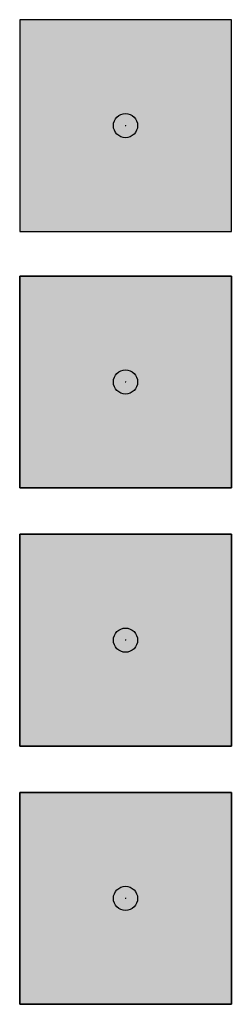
# Model space of a CAD drawing. Header units: millimetres. Extents: x -20879 to 80472, y -12121 to 39016.
# Tile 31 of 63: x 18211 to 18911, y 14874 to 18128. Entities that reach past the tile are written whole.
import ezdxf

# ---------------------------------------------------------------- set-up
doc = ezdxf.new("R2010")
doc.units = ezdxf.units.MM
doc.layers.add('DVD-VB-V_TEXT', color=7, linetype='Continuous')
doc.layers.add('FL6411--_EHBO', color=7, linetype='Continuous')
doc.layers.add('RVB-VB-V_Aanwijslijn', color=7, linetype='Continuous', true_color=0xff0001)
doc.styles.add('DVD_ALG 1.8mm_RE', font='arial.ttf', dxfattribs={"height": 1.8})

# ---------------------------------------------------------------- blocks, each defined once
blk = doc.blocks.new('RVB_EHBO_015_Icon')
at = {"layer": 'FL6411--_EHBO', "linetype": 'Continuous', "lineweight": 0, "true_color": 0x008542}
h = blk.add_hatch(color=116, dxfattribs=at)
h.paths.add_polyline_path([(-3.5, -3.5), (3.5, -3.5), (3.5, 3.5), (-3.5, 3.5)])
h.paths.add_polyline_path([(-1.937, 3.112), (-1.59, 3.112), (-1.59, 2.529), (1.59, 2.529), (1.59, 3.112), (1.937, 3.112), (1.937, -3.112), (1.59, -3.112), (1.59, -2.529), (-1.59, -2.529), (-1.59, -3.112), (-1.937, -3.112)], flags=16)
h.paths.add_polyline_path([(-1.59, 2.183), (1.59, 2.183), (1.59, 1.351), (-1.59, 1.351)], flags=0)
h.paths.add_polyline_path([(-1.59, 1.005), (1.59, 1.005), (1.59, 0.173), (-1.59, 0.173)], flags=0)
h.paths.add_polyline_path([(-1.59, -0.173), (1.59, -0.173), (1.59, -1.005), (-1.59, -1.005)], flags=0)
h.paths.add_polyline_path([(-1.59, -1.351), (1.59, -1.351), (1.59, -2.183), (-1.59, -2.183)], flags=0)
at = {"layer": 'FL6411--_EHBO', "true_color": 0xf4f8f4}
h = blk.add_hatch(color=7, dxfattribs=at)
h.dxf.hatch_style = 1
h.paths.add_polyline_path([(1.937, 3.112), (1.59, 3.112), (1.59, 2.529), (-1.59, 2.529), (-1.59, 3.112), (-1.937, 3.112), (-1.937, -3.112), (-1.59, -3.112), (-1.59, -2.529), (1.59, -2.529), (1.59, -3.112), (1.937, -3.112)])
h.paths.add_polyline_path([(-1.59, 2.183), (1.59, 2.183), (1.59, 1.351), (-1.59, 1.351)], flags=16)
h.paths.add_polyline_path([(-1.59, 1.005), (1.59, 1.005), (1.59, 0.173), (-1.59, 0.173)], flags=16)
h.paths.add_polyline_path([(-1.59, -0.173), (1.59, -0.173), (1.59, -1.005), (-1.59, -1.005)], flags=16)
h.paths.add_polyline_path([(-1.59, -1.351), (1.59, -1.351), (1.59, -2.183), (-1.59, -2.183)], flags=16)
at = {"layer": 'Defpoints'}
blk.add_lwpolyline([(-3.5, -3.5), (3.5, -3.5), (3.5, 3.5), (-3.5, 3.5)], close=True, dxfattribs=at)
at = {"layer": 'FL6411--_EHBO', "color": 116, "linetype": 'Continuous', "lineweight": 0, "true_color": 0x008542}
blk.add_lwpolyline([(-3.5, 3.5), (3.5, 3.5), (3.5, -3.5), (-3.5, -3.5), (-3.5, 3.5), (3.5, 3.5)], close=True, dxfattribs=at)
blk = doc.blocks.new('RVB_EHBO_015')
at = {"layer": 'RVB-VB-V_Aanwijslijn'}
h = blk.add_hatch(color=256, dxfattribs=at)
h.dxf.hatch_style = 1
edge = h.paths.add_edge_path()
edge.add_arc((0, 0), 0.4, 0, 360)
at = {"layer": 'Defpoints'}
for points in [[(-0.011, 0.008), (0.011, 0.008)], [(0, 0.017), (0, 0.008)]]:
    blk.add_lwpolyline(points, dxfattribs=at)
at = {"layer": 'RVB-VB-V_Aanwijslijn'}
blk.add_line((0, 0.01), (0, 0), dxfattribs=at)
blk.add_circle((0, 0), 0.4, dxfattribs=at)
blk.add_blockref('RVB_EHBO_015_Icon', (0, 0))
at = {"layer": 'DVD-VB-V_TEXT', "lineweight": 5, "style": 'DVD_ALG 1.8mm_RE', "flags": 1}
blk.add_attdef('$RUIMTECODE', (8.121, 5.039), '', height=1.4, dxfattribs=at)
blk = doc.blocks.new('RVB_EHBO_018_Icon')
at = {"layer": 'FL6411--_EHBO', "true_color": 0x008542}
h = blk.add_hatch(color=116, dxfattribs=at)
h.paths.add_polyline_path([(3.5, 3.5), (-3.5, 3.5), (-3.5, -3.5), (3.5, -3.5)])
h.paths.add_polyline_path([(-1.113, 2.234), (-0.519, 2.234), (0.083, 1.436, 0.12673), (0.018, 1.39), (-0.102, 1.548), (-0.21, 1.168), (-0.168, 1.113), (0.227, 1.113), (0.211, 1.133), (0.311, 1.133), (0.682, 0.641), (0.682, 0.212), (0.635, 0.047), (0.677, -0.008), (1.072, -0.008), (0.988, 0.104, 0.132444), (1.022, 0.19), (2.03, -1.147), (1.866, -1.716), (1.59, -1.716), (1.479, -1.569), (1.42, -1.613), (1.42, -1.799), (2.03, -1.799), (2.03, -2.362), (1.697, -2.482), (1.42, -2.482, 0.999775), (0.425, -2.482), (-1.52, -2.482, 0.999847), (-2.515, -2.482), (-2.607, -2.481, -0.415084), (-2.707, -2.382), (-2.708, -1.684, -0.10133), (-2.701, -1.643), (-2.419, -0.902, -0.291489), (-2.319, -0.828), (-1.717, -0.784), (-1.248, -0.784), (-1.248, -1.799), (0.425, -1.799), (0.425, -1.116), (0.927, -1.116), (1.061, -1.015), (0.531, -0.312), (0.607, -0.048)], flags=16)
h.paths.add_polyline_path([(-0.944, 2.141), (-0.611, 2.141), (-0.702, 1.821)], flags=0)
h.paths.add_polyline_path([(-0.632, 1.728), (-0.524, 2.108), (-0.196, 1.673), (-0.591, 1.673)], flags=0)
h.paths.add_polyline_path([(-0.521, 1.581), (-0.188, 1.581), (-0.28, 1.26)], flags=0)
h.paths.add_polyline_path([(-0.098, 1.021), (0.235, 1.021), (0.143, 0.7)], flags=0)
h.paths.add_polyline_path([(-1.363, -0.599), (-1.363, -0.738), (-1.64, -0.738), (-1.64, -0.599, -1)], flags=16)
h.paths.add_polyline_path([(0.136, 1.391), (0.537, 1.391), (0.537, 1.792, -0.198761), (0.567, 1.863), (0.893, 2.189, -0.199064), (0.965, 2.219), (1.467, 2.219, -0.414214), (1.568, 2.118), (1.568, 1.593), (1.366, 1.795), (1.366, 2.017), (1.066, 2.017), (1.92, 1.163), (1.594, 1.163), (1.465, 1.292), (0.968, 0.795), (0.968, 0.208, -1), (0.737, 0.208), (0.737, 0.842, -0.198805), (0.771, 0.924), (1.138, 1.292), (0.74, 1.691), (0.74, 1.29, -0.414214), (0.639, 1.189), (0.136, 1.189, -1)], flags=16)
h.paths.add_polyline_path([(0.321, 0.988), (0.649, 0.553), (0.254, 0.553), (0.213, 0.608)], flags=0)
h.paths.add_polyline_path([(0.324, 0.46), (0.657, 0.46), (0.566, 0.14)], flags=0)
h.paths.add_polyline_path([(-1.732, -0.984), (-1.732, -1.557), (-2.493, -1.641, -0.510112), (-2.569, -1.557), (-2.379, -1.058, -0.274184), (-2.34, -1.027)], flags=0)
h.paths.add_polyline_path([(0.345, 2.21, -1), (0.749, 2.21, -1)], flags=16)
h.paths.add_polyline_path([(0.899, 1.447), (1.028, 1.318), (1.028, 1.265), (0.899, 1.135)], flags=16)
h.paths.add_polyline_path([(0.746, -0.1), (1.08, -0.1), (0.988, -0.421)], flags=0)
h.paths.add_polyline_path([(0.899, 2.264), (0.899, 2.871), (2.708, 2.871), (2.708, 0.978), (1.236, 0.978), (1.365, 1.107), (2.578, 1.107), (2.578, 2.741), (1.028, 2.741), (1.028, 2.279), (0.965, 2.279, 0.107202)], flags=16)
h.paths.add_polyline_path([(1.166, -0.133), (1.495, -0.568), (1.1, -0.568), (1.058, -0.513)], flags=0)
h.paths.add_polyline_path([(-1.631, -2.482, -1), (-2.404, -2.482, -1)], flags=16)
h.paths.add_polyline_path([(1.169, -0.661), (1.503, -0.661), (1.411, -0.981)], flags=0)
h.paths.add_polyline_path([(1.589, -0.693), (1.917, -1.129), (1.522, -1.129), (1.48, -1.073)], flags=0)
h.paths.add_polyline_path([(1.592, -1.221), (1.926, -1.221), (1.834, -1.541)], flags=0)
h.paths.add_polyline_path([(1.305, -2.482, -1), (0.532, -2.482, -1)], flags=16)
at = {"layer": 'FL6411--_EHBO', "true_color": 0xf4f8f4}
h = blk.add_hatch(color=7, dxfattribs=at)
h.paths.add_polyline_path([(1.42, -2.482), (1.697, -2.482), (2.03, -2.362), (2.03, -1.799), (1.42, -1.799), (1.42, -1.613), (1.479, -1.569), (1.59, -1.716), (1.866, -1.716), (2.03, -1.147), (1.022, 0.19, -0.132444), (0.988, 0.104), (1.072, -0.008), (0.677, -0.008), (0.635, 0.047), (0.682, 0.212), (0.682, 0.641), (0.311, 1.133), (0.211, 1.133), (0.227, 1.113), (-0.168, 1.113), (-0.21, 1.168), (-0.102, 1.548), (0.018, 1.39, -0.12673), (0.083, 1.436), (-0.519, 2.234), (-1.113, 2.234), (0.607, -0.048), (0.531, -0.312), (1.061, -1.015), (0.927, -1.116), (0.425, -1.116), (0.425, -1.799), (-1.248, -1.799), (-1.248, -0.784), (-1.717, -0.784), (-2.319, -0.828, 0.290995), (-2.419, -0.901), (-2.701, -1.643, 0.10133), (-2.708, -1.684), (-2.707, -2.382, 0.40603), (-2.61, -2.481), (-2.515, -2.482, -0.999847), (-1.52, -2.482), (0.425, -2.482, -0.999775)])
h.paths.add_polyline_path([(-1.732, -1.557), (-2.493, -1.641, -0.510112), (-2.569, -1.557), (-2.379, -1.058, -0.274184), (-2.34, -1.027), (-1.732, -0.984)], flags=16)
h.paths.add_polyline_path([(1.169, -0.661), (1.503, -0.661), (1.411, -0.981)], flags=16)
h.paths.add_polyline_path([(1.48, -1.073), (1.589, -0.693), (1.917, -1.129), (1.522, -1.129)], flags=16)
h.paths.add_polyline_path([(1.1, -0.568), (1.058, -0.513), (1.166, -0.133), (1.495, -0.568)], flags=16)
h.paths.add_polyline_path([(1.592, -1.221), (1.926, -1.221), (1.834, -1.541)], flags=16)
h.paths.add_polyline_path([(0.988, -0.421), (0.746, -0.1), (1.08, -0.1)], flags=16)
h.paths.add_polyline_path([(0.566, 0.14), (0.324, 0.46), (0.657, 0.46)], flags=16)
h.paths.add_polyline_path([(0.254, 0.553), (0.213, 0.608), (0.321, 0.988), (0.649, 0.553)], flags=16)
h.paths.add_polyline_path([(0.143, 0.7), (-0.098, 1.021), (0.235, 1.021)], flags=16)
h.paths.add_polyline_path([(-0.28, 1.26), (-0.521, 1.581), (-0.188, 1.581)], flags=16)
h.paths.add_polyline_path([(-0.591, 1.673), (-0.632, 1.728), (-0.524, 2.108), (-0.196, 1.673)], flags=16)
h.paths.add_polyline_path([(-0.702, 1.821), (-0.944, 2.141), (-0.611, 2.141)], flags=16)
h.paths.add_polyline_path([(-2.404, -2.482, 1), (-1.631, -2.482, 1)])
h.paths.add_polyline_path([(0.532, -2.482, 1), (1.305, -2.482, 1)])
h.paths.add_polyline_path([(-1.64, -0.599), (-1.64, -0.738), (-1.363, -0.738), (-1.363, -0.599, 1)], flags=17)
h.paths.add_polyline_path([(0.749, 2.21, 1), (0.345, 2.21, 1)])
h.paths.add_polyline_path([(1.066, 2.017), (1.366, 2.017), (1.366, 1.795), (1.568, 1.593), (1.568, 2.118, 0.41296), (1.468, 2.219), (0.965, 2.219, 0.197038), (0.893, 2.19), (0.567, 1.863, 0.198736), (0.537, 1.792), (0.537, 1.391), (0.136, 1.391, 1), (0.136, 1.189), (0.639, 1.189, 0.414066), (0.74, 1.29), (0.74, 1.691), (1.138, 1.292), (0.771, 0.924, 0.196954), (0.737, 0.843), (0.737, 0.208, 1), (0.968, 0.208), (0.968, 0.795), (1.465, 1.292), (1.594, 1.163), (1.92, 1.163)], flags=17)
h.paths.add_polyline_path([(2.708, 2.871), (0.899, 2.871), (0.899, 2.264, -0.107202), (0.965, 2.279), (1.028, 2.279), (1.028, 2.741), (2.578, 2.741), (2.578, 1.107), (1.365, 1.107), (1.236, 0.978), (2.708, 0.978)])
h.paths.add_polyline_path([(1.028, 1.318), (0.899, 1.447), (0.899, 1.135), (1.028, 1.265)], flags=17)
at = {"layer": 'Defpoints'}
blk.add_lwpolyline([(-3.5, -3.5), (3.5, -3.5), (3.5, 3.5), (-3.5, 3.5)], close=True, dxfattribs=at)
at = {"layer": 'FL6411--_EHBO', "color": 116, "true_color": 0x008542}
blk.add_lwpolyline([(-3.5, 3.5), (3.5, 3.5), (3.5, -3.5), (-3.5, -3.5)], close=True, dxfattribs=at)
blk = doc.blocks.new('RVB_EHBO_018')
at = {"layer": 'RVB-VB-V_Aanwijslijn'}
h = blk.add_hatch(color=256, dxfattribs=at)
h.dxf.hatch_style = 1
edge = h.paths.add_edge_path()
edge.add_arc((0, 0), 0.4, 0, 360)
at = {"layer": 'Defpoints'}
for points in [[(-0.011, 0.008), (0.011, 0.008)], [(0, 0.017), (0, 0.008)]]:
    blk.add_lwpolyline(points, dxfattribs=at)
at = {"layer": 'RVB-VB-V_Aanwijslijn'}
blk.add_line((0, 0.01), (0, 0), dxfattribs=at)
blk.add_circle((0, 0), 0.4, dxfattribs=at)
blk.add_blockref('RVB_EHBO_018_Icon', (0, 0))
at = {"layer": 'DVD-VB-V_TEXT', "lineweight": 5, "style": 'DVD_ALG 1.8mm_RE', "flags": 1}
blk.add_attdef('$RUIMTECODE', (8.121, 5.039), '', height=1.4, dxfattribs=at)
blk = doc.blocks.new('RVB_EHBO_019_Icon')
at = {"layer": 'FL6411--_EHBO', "true_color": 0x008542}
h = blk.add_hatch(color=116, dxfattribs=at)
h.paths.add_polyline_path([(3.5, 3.5), (-3.5, 3.5), (-3.5, -3.5), (3.5, -3.5)])
h.paths.add_polyline_path([(2.72, 2.872), (2.72, -0.313), (0.243, -0.313), (0.461, -0.096), (2.502, -0.096), (2.502, 2.655), (-0.108, 2.655), (-0.108, 1.876), (-0.213, 1.876, 0.107202), (-0.325, 1.851), (-0.325, 2.872)], flags=16)
h.paths.add_polyline_path([(0.802, 1.606), (0.802, 0.724), (0.462, 1.064), (0.462, 1.435), (-0.043, 1.435), (1.387, 0.004), (0.838, 0.004), (0.628, 0.214), (-1.035, -1.449, -0.953018), (-1.296, -1.161), (0.079, 0.214), (-0.643, 0.935), (-1.24, 0.338, -0.198973), (-1.361, 0.288), (-2.206, 0.288, -1), (-2.206, 0.628), (-1.431, 0.628), (-0.333, 1.726, -0.225642), (-0.23, 1.775), (0.65, 1.774, -0.383927)], flags=16)
h.paths.add_polyline_path([(-0.577, 1.76, -1), (-1.256, 1.76, -1)], flags=16)
h.paths.add_polyline_path([(-1.126, 2.872), (-1.126, 2.148, 0.136069), (-1.296, 1.984), (-1.296, 2.292), (-2.55, 2.292), (-2.55, 1.483), (-1.296, 1.483), (-1.296, 1.536, 0.074452), (-1.211, 1.433, 0.067519), (-1.126, 1.372), (-1.126, 1.074), (-1.296, 0.904), (-1.296, 1.333), (-2.55, 1.333), (-2.55, 0.524), (-2.468, 0.524, 0.136904), (-2.463, 0.374), (-2.55, 0.374), (-2.55, -0.435), (-1.296, -0.435), (-1.296, 0.195, 0.15059), (-1.126, 0.31), (-1.126, -0.85), (-1.296, -1.02), (-1.296, -0.585), (-2.55, -0.585), (-2.55, -1.394), (-1.437, -1.394, 0.085427), (-1.391, -1.479, 0.077583), (-1.32, -1.544), (-2.55, -1.544), (-2.55, -2.353), (-1.296, -2.353), (-1.296, -1.558, 0.154887), (-1.126, -1.591), (-1.126, -2.869), (-1.296, -2.869), (-1.296, -2.503), (-2.55, -2.503), (-2.55, -2.869), (-2.72, -2.869), (-2.72, 2.872), (-2.55, 2.872), (-2.55, 2.443), (-1.296, 2.443), (-1.296, 2.872)], flags=16)
h.paths.add_polyline_path([(-0.325, 0.476), (-0.108, 0.259), (-0.108, 0.169), (-0.325, -0.049)], flags=16)
at = {"layer": 'FL6411--_EHBO', "true_color": 0xf4f8f4}
h = blk.add_hatch(color=7, dxfattribs=at)
h.paths.add_polyline_path([(-2.55, -0.585), (-1.296, -0.585), (-1.296, -1.02), (-1.126, -0.85), (-1.126, 0.31, -0.15059), (-1.296, 0.195), (-1.296, -0.435), (-2.55, -0.435), (-2.55, 0.374), (-2.463, 0.374, -0.136904), (-2.468, 0.524), (-2.55, 0.524), (-2.55, 1.333), (-1.296, 1.333), (-1.296, 0.904), (-1.126, 1.074), (-1.126, 1.372, -0.067519), (-1.211, 1.433, -0.074452), (-1.296, 1.536), (-1.296, 1.483), (-2.55, 1.483), (-2.55, 2.292), (-1.296, 2.292), (-1.296, 1.984, -0.136069), (-1.126, 2.148), (-1.126, 2.872), (-1.296, 2.872), (-1.296, 2.443), (-2.55, 2.443), (-2.55, 2.872), (-2.72, 2.872), (-2.72, -2.869), (-2.55, -2.869), (-2.55, -2.503), (-1.296, -2.503), (-1.296, -2.869), (-1.126, -2.869), (-1.126, -1.591, -0.154887), (-1.296, -1.558), (-1.296, -2.353), (-2.55, -2.353), (-2.55, -1.544), (-1.32, -1.544, -0.077583), (-1.391, -1.479, -0.085427), (-1.437, -1.394), (-2.55, -1.394)])
h.paths.add_polyline_path([(-0.643, 0.935), (0.079, 0.214), (-1.296, -1.161, 0.953018), (-1.035, -1.449), (0.628, 0.214), (0.838, 0.004), (1.387, 0.004), (-0.043, 1.435), (0.462, 1.435), (0.462, 1.064), (0.802, 0.724), (0.802, 1.606, 0.383927), (0.65, 1.774), (-0.23, 1.775, 0.225642), (-0.333, 1.726), (-1.431, 0.628), (-2.206, 0.628, 1), (-2.206, 0.288), (-1.361, 0.288, 0.19793), (-1.24, 0.337)])
h.paths.add_polyline_path([(-0.577, 1.76, 1), (-1.256, 1.76, 1)])
h.paths.add_polyline_path([(-0.108, 2.655), (2.502, 2.655), (2.502, -0.096), (0.461, -0.096), (0.243, -0.313), (2.72, -0.313), (2.72, 2.872), (-0.325, 2.872), (-0.325, 1.851, -0.107202), (-0.213, 1.876), (-0.108, 1.876)])
h.paths.add_polyline_path([(-0.108, 0.259), (-0.325, 0.476), (-0.325, -0.049), (-0.108, 0.169)], flags=17)
at = {"layer": 'Defpoints'}
blk.add_lwpolyline([(-3.5, -3.5), (3.5, -3.5), (3.5, 3.5), (-3.5, 3.5)], close=True, dxfattribs=at)
at = {"layer": 'FL6411--_EHBO', "color": 116, "true_color": 0x008542}
blk.add_lwpolyline([(-3.5, 3.5), (3.5, 3.5), (3.5, -3.5), (-3.5, -3.5)], close=True, dxfattribs=at)
blk = doc.blocks.new('RVB_EHBO_019')
at = {"layer": 'RVB-VB-V_Aanwijslijn'}
h = blk.add_hatch(color=256, dxfattribs=at)
h.dxf.hatch_style = 1
edge = h.paths.add_edge_path()
edge.add_arc((0, 0), 0.4, 0, 360)
at = {"layer": 'Defpoints'}
for points in [[(-0.011, 0.008), (0.011, 0.008)], [(0, 0.017), (0, 0.008)]]:
    blk.add_lwpolyline(points, dxfattribs=at)
at = {"layer": 'RVB-VB-V_Aanwijslijn'}
blk.add_line((0, 0.01), (0, 0), dxfattribs=at)
blk.add_circle((0, 0), 0.4, dxfattribs=at)
blk.add_blockref('RVB_EHBO_019_Icon', (0, 0))
at = {"layer": 'DVD-VB-V_TEXT', "lineweight": 5, "style": 'DVD_ALG 1.8mm_RE', "flags": 1}
blk.add_attdef('$RUIMTECODE', (8.121, 5.039), '', height=1.4, dxfattribs=at)
blk = doc.blocks.new('RVB_EHBO_016_v02_Icon')
at = {"layer": 'FL6411--_EHBO', "true_color": 0xf4f8f4}
h = blk.add_hatch(color=7, dxfattribs=at)
h.paths.add_polyline_path([(-1.042, 1.179), (-0.943, 1.29), (-0.688, 1.225), (-1.055, 2.916, 0.202957), (-1.971, 2.489, 0.145746), (-1.981, 2.468, 0.267693), (0.149, -3.063, 0.122779), (1.387, -2.75), (0.228, -1.408), (-0.033, -1.634, -0.081671)])
h.paths.add_polyline_path([(-0.473, 2.967, 0.380112), (-0.517, 3), (-0.856, 2.972), (-0.481, 1.252), (-0.174, 1.26, 0.466166), (-0.135, 1.309)])
h.paths.add_polyline_path([(0.706, -1.029, 0.430221), (0.646, -1.027), (0.394, -1.27), (1.566, -2.629), (1.832, -2.399, 0.414214), (1.837, -2.341)])
h.paths.add_polyline_path([(3.127, 2.528), (2.524, 2.528), (2.524, 3.119), (1.937, 3.119), (1.937, 2.528), (1.325, 2.528), (1.325, 1.917), (1.937, 1.917), (1.937, 1.285), (2.524, 1.285), (2.524, 1.917), (3.127, 1.917)])
at = {"layer": 'Defpoints'}
blk.add_lwpolyline([(-3.5, -3.5), (3.5, -3.5), (3.5, 3.5), (-3.5, 3.5)], close=True, dxfattribs=at)
blk = doc.blocks.new('*U882')
at = {"layer": 'FL6411--_EHBO', "true_color": 0x008542}
h = blk.add_hatch(color=116, dxfattribs=at)
h.paths.add_polyline_path([(3.5, 3.5), (-3.5, 3.5), (-3.5, -3.5), (3.5, -3.5)])
h.paths.add_polyline_path([(1.325, 1.917), (1.325, 2.528), (1.937, 2.528), (1.937, 3.119), (2.524, 3.119), (2.524, 2.528), (3.127, 2.528), (3.127, 1.917), (2.524, 1.917), (2.524, 1.285), (1.937, 1.285), (1.937, 1.917)], flags=16)
h.paths.add_polyline_path([(-0.135, 1.309, -0.466166), (-0.174, 1.26), (-0.481, 1.252), (-0.856, 2.972), (-0.517, 3, -0.380112), (-0.473, 2.967)], flags=16)
h.paths.add_polyline_path([(-0.688, 1.225), (-0.943, 1.29), (-1.042, 1.179, 0.081671), (-0.033, -1.634), (0.228, -1.408), (1.387, -2.75, -0.122779), (0.149, -3.063, -0.267693), (-1.981, 2.468, -0.145746), (-1.971, 2.489, -0.202957), (-1.055, 2.916)], flags=16)
h.paths.add_polyline_path([(0.706, -1.029), (1.837, -2.341, -0.414214), (1.832, -2.399), (1.566, -2.629), (0.394, -1.27), (0.646, -1.027, -0.430221)], flags=16)
at = {"layer": 'RVB-VB-V_Aanwijslijn'}
h = blk.add_hatch(color=256, dxfattribs=at)
h.dxf.hatch_style = 1
edge = h.paths.add_edge_path()
edge.add_arc((0, 0), 0.4, 0, 360)
at = {"layer": 'Defpoints'}
for points in [[(-0.011, 0.008), (0.011, 0.008)], [(0, 0.017), (0, 0.008)]]:
    blk.add_lwpolyline(points, dxfattribs=at)
at = {"layer": 'FL6411--_EHBO', "color": 116, "true_color": 0x008542}
blk.add_lwpolyline([(-3.5, 3.5), (3.5, 3.5), (3.5, -3.5), (-3.5, -3.5)], close=True, dxfattribs=at)
at = {"layer": 'RVB-VB-V_Aanwijslijn'}
blk.add_line((0, 0.01), (0, 0), dxfattribs=at)
blk.add_circle((0, 0), 0.4, dxfattribs=at)
blk.add_blockref('RVB_EHBO_016_v02_Icon', (0, 0))
at = {"layer": 'DVD-VB-V_TEXT', "lineweight": 5, "style": 'DVD_ALG 1.8mm_RE', "flags": 1}
blk.add_attdef('$RUIMTECODE', (8.121, 5.039), '', height=1.4, dxfattribs=at)

msp = doc.modelspace()

# ---------------------------------------------------------------- block references
at = {"xscale": 100, "yscale": 100, "zscale": 100}
for name, p in [('RVB_EHBO_015', (18561.2, 17777.5)), ('RVB_EHBO_019', (18561.2, 16930.4)), ('RVB_EHBO_018', (18561.2, 16077.1))]:
    msp.add_blockref(name, p, dxfattribs=at)
at = {"lineweight": 0, "xscale": 100, "yscale": 100, "zscale": 100}
msp.add_blockref('*U882', (18561.2, 15223.8), dxfattribs=at)

doc.saveas('drawing.dxf')
